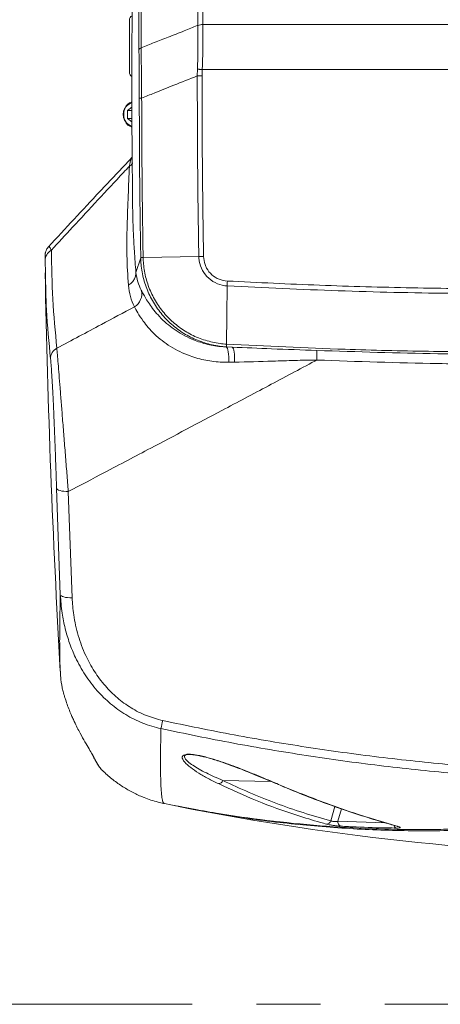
# Model space of a CAD drawing. Header units: millimetres. Extents: x 0 to 8410, y 0 to 5940.
# Tile 121 of 256: x 3175 to 3342, y 2784 to 3174. Entities that reach past the tile are written whole.
import ezdxf

# ---------------------------------------------------------------- set-up
doc = ezdxf.new("R2010")
doc.units = ezdxf.units.MM
doc.header["$LTSCALE"] = 10
doc.linetypes.add('CENTERX2', pattern=[20.32, 12.7, -2.54, 2.54, -2.54])

msp = doc.modelspace()

# ---------------------------------------------------------------- linework, layer by layer
at = {"color": 8, "linetype": 'Continuous', "lineweight": 0}
for p, q in [((3222.605269, 3161.639855), (3222.48533, 3228.387162)), ((3223.347928, 3229.121253), (3223.46827, 3162.390396)), ((3245.920997, 3171.248839), (3245.920967, 3171.250746)), ((3247.909452, 3171.600506), (3247.909482, 3171.598599)), ((3247.909482, 3171.598599), (3491.984445, 3171.598599)), ((3245.678793, 3151.314304), (3245.724421, 3153.935477)), ((3247.632857, 3153.837368), (3247.567962, 3151.312754)), ((3466.683793, 3153.837368), (3247.632857, 3153.837368)), ((3221.40875, 3073.576257), (3223.309394, 3079.363033)), ((3257.17036, 3044.17865), (3257.155399, 3044.144318)), ((3257.155399, 3044.144318), (3259.537737, 3044.050858)), ((3259.537737, 3044.050858), (3257.17036, 3044.17865)), ((3260.426949, 3038.11042), (3258.106034, 3038.07573)), ((3191.489245, 2946.176216), (3189.986895, 2988.243744)), ((3194.654386, 2986.975119), (3196.155723, 2944.959805)), ((3204.518433, 2882.369206), (3204.903628, 2881.654427)), ((3255.828287, 2872.705147), (3274.824973, 2872.351453)), ((3298.511307, 2856.759355), (3300.127949, 2862.395928)), ((3302.737038, 2861.505434), (3301.340024, 2856.634543)), ((3301.340024, 2856.634543), (3319.92555, 2855.999395))]:
    msp.add_line(p, q, dxfattribs=at)
at = {"color": 7, "linetype": 'Continuous', "lineweight": 0}
for p, q in [((3218.049895, 3137.632534), (3219.81458, 3138.925359)), ((3218.049895, 3134.457037), (3218.049895, 3137.632534)), ((3219.817739, 3137.632534), (3218.049895, 3137.632534)), ((3219.83191, 3133.151457), (3218.049895, 3134.457037)), ((3219.82726, 3134.457037), (3218.049895, 3134.457037)), ((3219.764288, 3118.959114), (3219.775255, 3118.979857)), ((3223.309349, 3079.370305), (3223.309394, 3079.363033)), ((3224.258538, 3079.484865), (3246.267046, 3079.881951)), ((3185.585659, 3073.378131), (3185.436662, 3078.130171)), ((3257.17036, 3044.17865), (3257.178675, 3044.178412)), ((3191.488113, 2915.958569), (3191.486191, 2915.997431)), ((3191.710334, 2912.742898), (3191.856097, 2911.519334)), ((3207.266446, 2877.659008), (3207.535069, 2877.320573)), ((3207.511153, 2877.305076), (3207.699116, 2877.101705)), ((3232.505688, 2863.615834), (3233.330307, 2863.446736)), ((3235.226389, 2863.065288), (3245.152633, 2861.277625))]:
    msp.add_line(p, q, dxfattribs=at)
at = {"color": 7, "linetype": 'CENTERX2', "lineweight": 0}
msp.add_line((3116.656024, 2784.224725), (3814.322365, 2784.224725), dxfattribs=at)
at = {"color": 8, "linetype": 'Continuous', "lineweight": 0, "flags": 128}
for points in [[(3245.724421, 3153.935477), (3245.924364, 3153.924987), (3246.138926, 3153.913781), (3246.366422, 3153.90198), (3246.605079, 3153.889701), (3246.85302, 3153.876946), (3247.108291, 3153.863952), (3247.368928, 3153.85072), (3247.632857, 3153.837368)], [(3245.678793, 3151.314304), (3245.877783, 3151.314184), (3246.09084, 3151.313946), (3246.316354, 3151.313707), (3246.552597, 3151.313588), (3246.797766, 3151.31335), (3247.050013, 3151.313111), (3247.307386, 3151.312873), (3247.567962, 3151.312754)], [(3222.721915, 3142.519996), (3222.747381, 3142.519996), (3222.801204, 3142.520115), (3222.882878, 3142.520234), (3222.991626, 3142.520473), (3223.126377, 3142.520592), (3223.285894, 3142.52083), (3223.468612, 3142.521188), (3223.672818, 3142.521426)], [(3257.155399, 3044.144318), (3257.385876, 3043.932602), (3257.59625, 3043.521926), (3257.779222, 3042.926356), (3257.928472, 3042.166516), (3258.038859, 3041.26887), (3258.10654, 3040.264294), (3258.129205, 3039.187476), (3258.106034, 3038.07573)], [(3259.537737, 3044.050858), (3259.751912, 3043.844268), (3259.947326, 3043.443963), (3260.117393, 3042.863295), (3260.256391, 3042.122051), (3260.359641, 3041.244909), (3260.423701, 3040.261433), (3260.44638, 3039.204762), (3260.426949, 3038.11042)], [(3189.986895, 2988.243744), (3190.10825, 2987.982556), (3190.392252, 2987.736628), (3190.829407, 2987.514302), (3191.405143, 2987.322971), (3192.100223, 2987.168953), (3192.891459, 2987.057373), (3193.752434, 2986.992046), (3194.654386, 2986.975119)], [(3191.489245, 2946.176216), (3191.610556, 2945.916817), (3191.894482, 2945.674584), (3192.331548, 2945.457265), (3192.907165, 2945.272491), (3193.602111, 2945.126102), (3194.393184, 2945.023224), (3195.253964, 2944.967076), (3196.155723, 2944.959805)], [(3204.566221, 2882.150695), (3204.614516, 2882.055447), (3204.903628, 2881.654427)], [(3324.784945, 2854.601309), (3324.884224, 2854.577109), (3325.115751, 2854.554817)]]:
    msp.add_lwpolyline(points, dxfattribs=at)
at = {"color": 7, "linetype": 'Continuous', "lineweight": 0, "flags": 128}
msp.add_lwpolyline([(3257.228445, 3045.230553), (3257.371049, 3056.691095), (3257.515024, 3068.262503)], dxfattribs=at)
at = {"color": 7, "linetype": 'Continuous', "lineweight": 0}
for centre, radius, start, end in [((7219.804182, 3148.044765), 4000, 178.374395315, 180.687447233), ((3220.804102, 3173.326978), 1.999925, 117.01313311, 180.00238143), ((3220.804329, 3152.727591), 2.000153, 180.00174457, 240.03351261), ((3220.951853, 3137.013218), 4.219435, 106.1510327, 156.45691939), ((3220.840148, 3134.948609), 4.065626, 202.79346228, 255.22735364), ((7219.804182, 3148.044765), 4035, 181.060325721, 183.297379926), ((3434.804182, 3848.044765), 1005, 258.717778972, 269.646402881)]:
    msp.add_arc(centre, radius, start, end, dxfattribs=at)
at = {"color": 8, "linetype": 'Continuous', "lineweight": 0}
for centre, radius, start, end in [((3247.976521, 3165.391771), 6.209097, 90.61889799, 109.332833), ((3247.976002, 3165.392983), 6.205973, 90.61414524, 109.33758574), ((3223.706302, 3161.245272), 1.169602, 101.74261448, 160.28359257), ((3220.820968, 3136.48749), 4.259833, 103.71404101, 185.96524806), ((3220.814453, 3135.599989), 4.253572, 173.99760223, 256.73667706), ((3190.158443, 3078.169818), 4.721948, 118.07888907, 180.48107594), ((3217.809139, 3065.100364), 5.906396, 300.13714318, 14.50538042), ((3192.397848, 3039.446423), 4.771817, 118.47683482, 180.37530358), ((3211.859389, 3042.283181), 81.164837, 357.65144489, 0.32426911), ((3037.740727, 2938.2615), 198.736343, 346.89730669, 347.8396783), ((3253.961863, 2873.480867), 2.021207, 272.05484812, 337.43132561), ((3277.132048, 2872.529828), 1.064531, 246.43631816, 273.16379397), ((3296.751784, 2857.316542), 1.845638, 271.50016993, 342.42858597), ((3303.184617, 2856.315517), 1.871977, 170.1876719, 242.08284397), ((3324.925133, 2855.315671), 1.528037, 191.7326788, 246.76525464)]:
    msp.add_arc(centre, radius, start, end, dxfattribs=at)
for points, knots in [([(3245.920967, 3171.250746), (3245.773206, 3192.521561), (3245.581682, 3220.092157), (3245.892964, 3247.670247), (3245.964091, 3253.971741)], [0, 0, 0, 0, 0.7715036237, 1, 1, 1, 1]), ([(3247.951697, 3254.278943), (3247.88064, 3247.980709), (3247.569664, 3220.416836), (3247.761472, 3192.860404), (3247.909452, 3171.600506)], [0, 0, 0, 0, 0.2284959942, 1, 1, 1, 1]), ([(3223.46827, 3162.390396), (3225.203378, 3163.073575), (3228.766147, 3164.476375), (3234.426464, 3166.708459), (3240.097439, 3168.947444), (3244.018747, 3170.49871), (3245.84277, 3171.219831), (3245.920967, 3171.250746)], [0, 0, 0, 0, 0.2318319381, 0.4760299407, 0.7562945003, 0.9895522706, 1, 1, 1, 1]), ([(3245.724421, 3153.935477), (3245.752417, 3154.668679), (3245.877765, 3157.951438), (3245.972427, 3163.860821), (3245.938297, 3168.763665), (3245.920997, 3171.248839)], [0, 0, 0, 0, 0.1241978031, 0.5560696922, 1, 1, 1, 1]), ([(3247.909482, 3171.598599), (3247.921124, 3169.122488), (3247.93876, 3165.371292), (3247.853981, 3160.125153), (3247.758223, 3156.689963), (3247.665973, 3154.590897), (3247.632857, 3153.837368)], [0, 0, 0, 0, 0.4313472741, 0.6534715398, 0.8756021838, 1, 1, 1, 1]), ([(3222.721915, 3142.519996), (3222.72033, 3143.427842), (3222.713913, 3147.102992), (3222.690158, 3152.18294), (3222.648332, 3157.634432), (3222.619623, 3160.304721), (3222.605269, 3161.639855)], [0, 0, 0, 0, 0.1392191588, 0.5635882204, 0.7817959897, 1, 1, 1, 1]), ([(3223.46827, 3162.390396), (3223.483785, 3161.039676), (3223.514816, 3158.338205), (3223.560101, 3154.1093), (3223.604181, 3149.774356), (3223.641792, 3145.885721), (3223.664127, 3143.463816), (3223.672818, 3142.521426)], [0, 0, 0, 0, 0.21237346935, 0.42475169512, 0.64289357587, 0.86104588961, 1, 1, 1, 1]), ([(3245.678793, 3151.314304), (3242.571362, 3150.070166), (3236.890472, 3147.795679), (3229.555097, 3144.866457), (3225.327164, 3143.180948), (3223.672818, 3142.521426)], [0, 0, 0, 0, 0.4236354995, 0.7744745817, 1, 1, 1, 1]), ([(3246.267061, 3079.881951), (3246.088081, 3091.786167), (3245.730106, 3115.595614), (3245.695898, 3139.407735), (3245.678793, 3151.314304)], [0, 0, 0, 0, 0.4999786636, 1, 1, 1, 1]), ([(3247.567962, 3151.312754), (3247.585065, 3139.412026), (3247.619268, 3115.611547), (3247.977268, 3091.813744), (3248.15626, 3079.91533)], [0, 0, 0, 0, 0.5000205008, 1, 1, 1, 1]), ([(3223.309394, 3079.363033), (3223.152958, 3089.590091), (3222.830955, 3110.64122), (3222.758943, 3131.69471), (3222.721915, 3142.519996)], [0, 0, 0, 0, 0.4858198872, 1, 1, 1, 1]), ([(3223.672818, 3142.521426), (3223.709843, 3131.699041), (3223.781734, 3110.68569), (3224.102819, 3089.674691), (3224.258538, 3079.484865)], [0, 0, 0, 0, 0.5150242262, 1, 1, 1, 1]), ([(3218.838121, 3115.609572), (3218.919789, 3116.05739), (3219.122351, 3117.168115), (3219.433322, 3118.469713), (3219.660717, 3118.805962), (3219.764288, 3118.959114)], [0, 0, 0, 0, 0.2689254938, 0.6670164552, 1, 1, 1, 1]), ([(3218.838121, 3115.609572), (3218.050648, 3114.769988), (3210.511082, 3106.731493), (3200.194746, 3095.65115), (3190.72682, 3085.367412), (3187.935885, 3082.335994)], [0, 0, 0, 0, 0.0759970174, 0.7276243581, 1, 1, 1, 1]), ([(3218.411158, 3068.547294), (3218.173609, 3072.44413), (3217.698522, 3080.237596), (3217.867666, 3092.133407), (3218.339568, 3104.005486), (3218.671951, 3111.741864), (3218.838121, 3115.609572)], [0, 0, 0, 0, 0.2500315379, 0.5000497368, 0.7500560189, 1, 1, 1, 1]), ([(3218.838121, 3115.609572), (3219.05134, 3115.749524), (3219.48547, 3116.034478), (3219.906345, 3116.529044), (3220.039954, 3116.8791), (3220.081742, 3116.988585)], [0, 0, 0, 0, 0.3987895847, 0.8119643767, 1, 1, 1, 1]), ([(3220.093306, 3100.053117), (3220.095159, 3099.869081), (3220.104676, 3098.923776), (3220.136589, 3097.188899), (3220.189686, 3094.926213), (3220.259741, 3092.636278), (3220.341508, 3090.428704), (3220.433974, 3088.304921), (3220.52908, 3086.374308), (3220.638363, 3084.362957), (3220.8098, 3081.5104), (3221.058112, 3077.873576), (3221.295149, 3074.968518), (3221.40875, 3073.576257)], [0, 0, 0, 0, 0.0211798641, 0.1087906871, 0.1999395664, 0.2822214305, 0.3725462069, 0.4536924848, 0.5256599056, 0.593123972, 0.682388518, 0.8477834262, 1, 1, 1, 1]), ([(3186.791863, 3083.658144), (3186.815118, 3083.698871), (3186.974937, 3083.978763), (3187.352703, 3083.638578), (3187.739923, 3082.77369), (3187.935885, 3082.335994)], [0, 0, 0, 0, 0.0775845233, 0.5331913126, 1, 1, 1, 1]), ([(3187.935885, 3082.335994), (3188.056162, 3075.904476), (3188.296745, 3063.039868), (3189.513952, 3050.107747), (3190.12263, 3043.640897)], [0, 0, 0, 0, 0.4999389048, 1, 1, 1, 1]), ([(3257.178675, 3044.178412), (3257.175938, 3044.17857), (3256.289326, 3044.230026), (3253.391019, 3044.511954), (3248.555732, 3045.585102), (3242.922528, 3047.862126), (3237.773972, 3051.055299), (3233.216439, 3055.043555), (3229.397925, 3059.761536), (3226.397704, 3065.055374), (3224.361315, 3070.782064), (3223.463605, 3075.62752), (3223.344938, 3078.506793), (3223.309349, 3079.370305)], [0, 0, 0, 0, 0.0001532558, 0.0496476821, 0.1626447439, 0.2756418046, 0.3877326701, 0.4998223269, 0.6127730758, 0.7257251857, 0.838669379, 0.9516159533, 1, 1, 1, 1]), ([(3224.260326, 3079.484984), (3224.294293, 3078.651997), (3224.408362, 3075.854669), (3225.277749, 3071.140644), (3227.258634, 3065.559186), (3230.18031, 3060.399785), (3233.900763, 3055.802602), (3238.342465, 3051.91512), (3243.36116, 3048.81227), (3248.85096, 3046.573313), (3253.559325, 3045.606493), (3256.371817, 3045.231506), (3257.22844, 3045.231506), (3257.22846, 3045.231506)], [0, 0, 0, 0, 0.04793979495, 0.16099072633, 0.27404227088, 0.38710006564, 0.50015797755, 0.61237739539, 0.72459586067, 0.83770057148, 0.95080583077, 0.99999885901, 1, 1, 1, 1]), ([(3257.515024, 3068.262384), (3257.515004, 3068.262384), (3256.184107, 3068.262382), (3253.532932, 3068.970893), (3250.094103, 3071.076091), (3247.562738, 3074.235157), (3246.475515, 3077.350544), (3246.26703, 3079.270305), (3246.267031, 3079.881912), (3246.267031, 3079.881951)], [0, 0, 0, 0, 0.0000033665, 0.2255072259, 0.4510723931, 0.6746904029, 0.8964639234, 0.9999932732, 1, 1, 1, 1]), ([(3248.156305, 3079.91533), (3248.271259, 3078.810117), (3248.439792, 3077.189778), (3249.596369, 3074.705034), (3251.33041, 3072.536446), (3254.226239, 3070.67955), (3256.457087, 3070.353092), (3257.572408, 3070.189879)], [0, 0, 0, 0, 0.221911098, 0.3253411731, 0.5487633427, 0.7744025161, 1, 1, 1, 1]), ([(3187.626134, 3039.415166), (3187.005408, 3045.884431), (3185.916468, 3057.233467), (3185.685128, 3068.523661), (3185.585659, 3073.378131)], [0, 0, 0, 0, 0.5700277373, 1, 1, 1, 1]), ([(3221.40875, 3073.576257), (3221.375454, 3073.08111), (3221.307658, 3072.072937), (3220.67812, 3070.651528), (3219.718291, 3069.40653), (3218.841702, 3068.830309), (3218.411158, 3068.547294)], [0, 0, 0, 0, 0.2455665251, 0.4999993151, 0.7544208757, 1, 1, 1, 1]), ([(3221.40875, 3073.576257), (3221.600606, 3072.324952), (3221.984807, 3069.819146), (3223.012674, 3067.660463), (3223.527263, 3066.579744)], [0, 0, 0, 0, 0.4993621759, 1, 1, 1, 1]), ([(3220.774572, 3059.992358), (3220.19531, 3061.317115), (3219.035063, 3063.97057), (3218.619332, 3067.02021), (3218.411158, 3068.547294)], [0, 0, 0, 0, 0.49925755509, 1, 1, 1, 1]), ([(3477.272909, 3067.852304), (3466.298374, 3067.348902), (3444.345682, 3066.341933), (3411.391864, 3065.485852), (3378.428388, 3065.105919), (3341.784766, 3065.281735), (3301.459601, 3066.149574), (3272.166106, 3067.558294), (3257.515054, 3068.26286)], [0, 0, 0, 0, 0.1498610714, 0.2997716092, 0.4496330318, 0.5995440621, 0.7997131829, 1, 1, 1, 1]), ([(3257.572438, 3070.190475), (3269.732214, 3069.594094), (3294.052986, 3068.401273), (3330.585543, 3067.413518), (3367.182545, 3067.010338), (3403.833134, 3067.270261), (3440.524277, 3068.121069), (3464.964551, 3069.228576), (3477.184064, 3069.782302)], [0, 0, 0, 0, 0.1663552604, 0.3327272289, 0.499082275, 0.6660490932, 0.8330330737, 1, 1, 1, 1]), ([(3223.527263, 3066.579744), (3223.755448, 3066.141057), (3224.212369, 3065.262618), (3225.248508, 3063.385333), (3226.617329, 3061.200075), (3228.414235, 3058.729733), (3230.66748, 3056.117864), (3233.336541, 3053.547174), (3236.400856, 3051.147972), (3239.743739, 3049.019269), (3243.893215, 3046.93875), (3248.958895, 3045.206822), (3253.638649, 3044.3345), (3256.40563, 3044.184864), (3257.155399, 3044.144318)], [0, 0, 0, 0, 0.08996024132, 0.18013862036, 0.27004881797, 0.35655624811, 0.4433320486, 0.52972793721, 0.60566815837, 0.68189298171, 0.75780457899, 0.85991260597, 0.96204048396, 1, 1, 1, 1]), ([(3190.12263, 3043.640897), (3196.000878, 3046.770728), (3206.217331, 3052.210405), (3216.435597, 3057.672846), (3220.774572, 3059.992358)], [0, 0, 0, 0, 0.57537079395, 1, 1, 1, 1]), ([(3258.106034, 3038.07573), (3257.259523, 3038.077526), (3254.194822, 3038.084027), (3248.972195, 3038.730221), (3243.327819, 3040.262621), (3238.700021, 3042.233256), (3234.992426, 3044.292905), (3231.61394, 3046.653065), (3228.681502, 3049.228252), (3226.201752, 3051.877715), (3223.903954, 3054.809495), (3222.018727, 3057.799696), (3221.189318, 3059.261422), (3220.774572, 3059.992358)], [0, 0, 0, 0, 0.0425492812, 0.1540449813, 0.2654761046, 0.343732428, 0.4222933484, 0.5005299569, 0.5841093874, 0.6680704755, 0.7517225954, 0.8758488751, 1, 1, 1, 1]), ([(3257.22846, 3045.229718), (3272.8711, 3044.475739), (3299.478211, 3043.193269), (3337.105226, 3042.319098), (3370.060599, 3042.023732), (3403.02211, 3042.267497), (3439.8244, 3043.065944), (3465.617894, 3044.2465), (3480.434786, 3044.924662)], [0, 0, 0, 0, 0.2105303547, 0.3580984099, 0.5056664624, 0.6532348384, 0.8008031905, 1, 1, 1, 1]), ([(3190.12263, 3043.640897), (3190.187633, 3042.847362), (3190.317639, 3041.260276), (3190.609714, 3037.64374), (3190.964358, 3033.223953), (3191.378035, 3028.047331), (3191.840571, 3022.243927), (3192.354639, 3015.785739), (3192.909297, 3008.817108), (3193.493468, 3001.485182), (3194.081384, 2994.121686), (3194.463373, 2989.357464), (3194.654386, 2986.975119)], [0, 0, 0, 0, 0.0954207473, 0.190843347, 0.285861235, 0.3809028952, 0.4777942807, 0.5747196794, 0.6805508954, 0.786420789, 0.8931999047, 1, 1, 1, 1]), ([(3259.537737, 3044.050858), (3264.724155, 3043.830053), (3275.864634, 3043.355763), (3287.04666, 3042.956124), (3293.022926, 3042.742536)], [0, 0, 0, 0, 0.4655470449, 1, 1, 1, 1]), ([(3483.992084, 3040.728733), (3475.608212, 3040.241368), (3458.840438, 3039.266637), (3433.986764, 3038.288492), (3412.947286, 3037.722911), (3391.153928, 3037.36459), (3368.286944, 3037.245587), (3334.02, 3037.518094), (3308.917946, 3038.397785), (3292.95605, 3038.957164)], [0, 0, 0, 0, 0.1317988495, 0.2635981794, 0.3903519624, 0.4621286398, 0.6057008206, 0.7492730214, 1, 1, 1, 1]), ([(3293.022926, 3042.742536), (3308.956626, 3042.226136), (3334.014759, 3041.414021), (3368.224725, 3041.159078), (3391.055314, 3041.266706), (3412.814164, 3041.602574), (3441.105045, 3042.271108), (3464.810809, 3043.407859), (3480.462238, 3044.158384)], [0, 0, 0, 0, 0.2551332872, 0.4012353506, 0.5473374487, 0.6203777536, 0.7493592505, 1, 1, 1, 1]), ([(3189.986895, 2988.243744), (3189.920138, 2990.409372), (3189.786638, 2994.74016), (3189.556725, 3001.423678), (3189.309356, 3008.074724), (3189.054441, 3014.381733), (3188.797119, 3020.224268), (3188.545279, 3025.458933), (3188.296056, 3030.121574), (3188.055971, 3034.087571), (3187.82762, 3037.31703), (3187.693296, 3038.715792), (3187.626134, 3039.415166)], [0, 0, 0, 0, 0.1080534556, 0.2160836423, 0.3225988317, 0.4290712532, 0.525875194, 0.6226354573, 0.716936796, 0.8112072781, 0.9056045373, 1, 1, 1, 1]), ([(3292.95605, 3038.957164), (3292.700962, 3038.821143), (3286.320268, 3035.418756), (3273.814075, 3028.761589), (3252.176891, 3017.279058), (3230.542306, 3005.843916), (3210.281391, 2995.175203), (3199.406697, 2989.468837), (3194.654386, 2986.975119)], [0, 0, 0, 0, 0.0077827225, 0.1946746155, 0.3815708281, 0.6680084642, 0.8549175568, 1, 1, 1, 1]), ([(3292.95605, 3038.957164), (3290.048934, 3038.912106), (3284.227561, 3038.821879), (3273.352008, 3038.441516), (3265.455122, 3038.239225), (3260.426949, 3038.11042)], [0, 0, 0, 0, 0.2659911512, 0.5326356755, 1, 1, 1, 1]), ([(3191.486191, 2915.997431), (3191.451795, 2916.63852), (3191.34434, 2918.64134), (3191.242921, 2922.970369), (3191.215856, 2929.397774), (3191.286878, 2937.011573), (3191.42179, 2943.121335), (3191.489245, 2946.176216)], [0, 0, 0, 0, 0.10486936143, 0.3276212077, 0.5503731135, 0.77518656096, 1, 1, 1, 1]), ([(3231.303032, 2893.208549), (3228.873139, 2893.859176), (3224.01245, 2895.160671), (3217.299826, 2898.589408), (3211.249138, 2902.939919), (3205.827527, 2908.238877), (3201.1586, 2914.396764), (3197.602066, 2920.775877), (3195.055222, 2926.980839), (3193.307518, 2932.848201), (3191.995097, 2939.257029), (3191.668187, 2943.728607), (3191.489245, 2946.176216)], [0, 0, 0, 0, 0.1041081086, 0.2082548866, 0.3110895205, 0.41397637, 0.5244851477, 0.6350525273, 0.7216756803, 0.8085216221, 0.8951904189, 1, 1, 1, 1]), ([(3196.155723, 2944.959805), (3196.317398, 2942.708306), (3196.678609, 2937.678036), (3198.405778, 2929.981218), (3201.18685, 2922.466953), (3204.84446, 2915.787544), (3209.043936, 2910.149039), (3213.931713, 2905.293326), (3219.38067, 2901.315089), (3225.435899, 2898.179203), (3229.824193, 2896.991717), (3232.017826, 2896.398112)], [0, 0, 0, 0, 0.1065226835, 0.2379916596, 0.3693865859, 0.4801328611, 0.5908138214, 0.69289811, 0.7949198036, 0.897483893, 1, 1, 1, 1]), ([(3232.017826, 2896.398112), (3241.445342, 2894.451234), (3260.300369, 2890.557477), (3288.825764, 2885.808864), (3317.49915, 2881.793431), (3336.725203, 2879.85564), (3346.338231, 2878.886745)], [0, 0, 0, 0, 0.2495454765, 0.4990908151, 0.749545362, 1, 1, 1, 1]), ([(3231.303032, 2893.208549), (3231.26033, 2891.076896), (3231.174926, 2886.813591), (3231.129269, 2881.326096), (3231.14432, 2876.514799), (3231.23119, 2872.207657), (3231.402398, 2868.564742), (3231.676285, 2865.797548), (3232.035594, 2864.02117), (3232.352339, 2863.750285), (3232.510712, 2863.614843)], [0, 0, 0, 0, 0.1138220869, 0.2276441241, 0.342049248, 0.4564543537, 0.5918471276, 0.7272398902, 0.863619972, 1, 1, 1, 1]), ([(3346.653129, 2875.553057), (3336.988538, 2876.522284), (3317.659359, 2878.460737), (3288.761743, 2882.496758), (3259.943475, 2887.288084), (3240.849843, 2891.235061), (3231.303032, 2893.208549)], [0, 0, 0, 0, 0.24954006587, 0.49908005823, 0.74954015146, 1, 1, 1, 1]), ([(3204.903628, 2881.654427), (3205.009918, 2881.427534), (3205.541408, 2880.292983), (3206.428803, 2878.761667), (3207.387226, 2877.509262), (3207.699116, 2877.101705)], [0, 0, 0, 0, 0.1442964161, 0.7215368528, 1, 1, 1, 1]), ([(3254.034336, 2871.46096), (3252.65745, 2872.14319), (3249.899411, 2873.509764), (3246.147265, 2875.645248), (3242.934954, 2877.821032), (3240.909479, 2879.650378), (3239.828218, 2881.0938), (3239.605061, 2882.050954), (3240.079284, 2882.725956), (3241.157659, 2883.063868), (3242.541005, 2883.127989), (3244.445617, 2882.959301), (3246.613741, 2882.56697), (3248.9221, 2882.015628), (3251.78925, 2881.216941), (3255.19288, 2880.144199), (3258.994047, 2878.803702), (3264.094273, 2876.879213), (3270.304425, 2874.394814), (3274.894648, 2872.44318), (3277.1908, 2871.46692)], [0, 0, 0, 0, 0.0860593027, 0.1723852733, 0.2583367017, 0.3438841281, 0.3869595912, 0.4298473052, 0.4644494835, 0.4854480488, 0.5065990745, 0.5251257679, 0.5534999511, 0.5795809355, 0.6057355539, 0.6579432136, 0.7104293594, 0.7628851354, 0.8813888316, 1, 1, 1, 1]), ([(3243.154805, 2882.968471), (3243.087499, 2882.974534), (3242.603193, 2883.018163), (3242.134661, 2882.98409), (3241.436523, 2882.896078), (3240.739256, 2882.653137), (3240.479503, 2882.051439), (3240.908063, 2881.200818), (3242.029269, 2880.058322), (3243.850119, 2878.710582), (3247.246742, 2876.672894), (3251.275862, 2874.654933), (3254.652161, 2873.208877), (3255.828287, 2872.705147)], [0, 0, 0, 0, 0.0048704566, 0.0350457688, 0.0428021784, 0.0810596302, 0.1462464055, 0.2289652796, 0.313839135, 0.4476039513, 0.5815114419, 0.8542203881, 1, 1, 1, 1]), ([(3296.800103, 2855.471537), (3296.01454, 2855.687891), (3292.086516, 2856.769719), (3282.833894, 2859.596131), (3269.241674, 2864.459591), (3259.106368, 2869.125826), (3254.034336, 2871.46096)], [0, 0, 0, 0, 0.0531204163, 0.265616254, 0.6324909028, 1, 1, 1, 1]), ([(3255.828287, 2872.705147), (3259.256001, 2871.101726), (3266.111436, 2867.89488), (3276.692086, 2863.700558), (3287.466278, 2859.918432), (3294.829629, 2857.812381), (3298.511307, 2856.759355)], [0, 0, 0, 0, 0.2495992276, 0.4991989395, 0.7495993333, 1, 1, 1, 1]), ([(3277.1908, 2871.46692), (3278.044851, 2871.104399), (3282.315319, 2869.291705), (3292.485786, 2865.199409), (3307.65436, 2859.66922), (3319.292101, 2856.260552), (3325.115751, 2854.554817)], [0, 0, 0, 0, 0.052940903, 0.2647176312, 0.6320568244, 1, 1, 1, 1]), ([(3302.308168, 2854.66139), (3301.913003, 2854.689445), (3301.12207, 2854.745598), (3299.723975, 2854.914738), (3298.404257, 2855.120429), (3297.412622, 2855.314634), (3296.969843, 2855.428056), (3296.800103, 2855.471537)], [0, 0, 0, 0, 0.2249552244, 0.4502531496, 0.6656784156, 0.8718365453, 1, 1, 1, 1]), ([(3298.511307, 2856.759355), (3298.590479, 2856.72032), (3298.794343, 2856.619806), (3299.290353, 2856.501804), (3299.976824, 2856.449873), (3300.712529, 2856.491497), (3301.127579, 2856.586113), (3301.340024, 2856.634543)], [0, 0, 0, 0, 0.12606363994, 0.32460869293, 0.53360697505, 0.7612738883, 1, 1, 1, 1]), ([(3324.322324, 2853.911564), (3323.272236, 2853.925889), (3318.021591, 2853.997515), (3310.681874, 2854.220601), (3304.396413, 2854.551466), (3302.308168, 2854.66139)], [0, 0, 0, 0, 0.14305298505, 0.71529293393, 1, 1, 1, 1]), ([(3325.115751, 2854.554817), (3325.348832, 2854.481996), (3325.815249, 2854.336275), (3326.021475, 2854.144621), (3325.81885, 2854.001918), (3325.243033, 2853.917222), (3324.624217, 2853.913419), (3324.322324, 2853.911564)], [0, 0, 0, 0, 0.2008875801, 0.4019959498, 0.6007243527, 0.8052109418, 1, 1, 1, 1])]:
    msp.add_open_spline(points, degree=3, knots=knots, dxfattribs=at)
at = {"color": 7, "linetype": 'Continuous', "lineweight": 0}
for points, knots in [([(3218.804176, 3152.856752), (3218.804176, 3152.855918), (3218.804176, 3152.853843), (3218.804176, 3154.174049), (3218.804176, 3156.485977), (3218.804176, 3159.574117), (3218.804176, 3162.61344), (3218.804176, 3165.642849), (3218.804176, 3168.509075), (3218.804176, 3171.194718), (3218.804176, 3172.820535), (3218.804176, 3173.512212), (3218.804176, 3173.31949), (3218.804176, 3173.315808)], [0, 0, 0, 0, 0.072090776, 0.1793735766, 0.286448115, 0.3934309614, 0.5004141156, 0.5675870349, 0.6749898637, 0.7825968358, 0.8902862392, 0.9979039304, 1, 1, 1, 1]), ([(3216.994043, 3138.630912), (3216.889957, 3138.421831), (3216.605377, 3137.850185), (3216.425937, 3136.947578), (3216.401037, 3136.284764), (3216.392021, 3136.044786)], [0, 0, 0, 0, 0.2689432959, 0.7353138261, 1, 1, 1, 1]), ([(3216.392021, 3136.044786), (3216.400079, 3135.817714), (3216.423191, 3135.166378), (3216.600585, 3134.252394), (3216.893898, 3133.659406), (3217.006933, 3133.430884)], [0, 0, 0, 0, 0.2475289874, 0.710017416, 1, 1, 1, 1]), ([(3219.757016, 3118.966505), (3215.538676, 3114.511088), (3204.460833, 3102.810654), (3193.54279, 3090.989559), (3186.782237, 3083.669827)], [0, 0, 0, 0, 0.380790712, 1, 1, 1, 1]), ([(3186.77574, 3083.674476), (3186.728726, 3083.629506), (3186.480076, 3083.391662), (3186.156818, 3082.888684), (3185.825312, 3082.237014), (3185.632278, 3081.656077), (3185.533484, 3081.205671), (3185.488991, 3080.89925), (3185.465172, 3080.659122), (3185.453814, 3080.478032), (3185.441039, 3080.195387), (3185.433358, 3079.738602), (3185.42964, 3079.163702), (3185.433138, 3078.624784), (3185.434024, 3078.488276)], [0, 0, 0, 0, 0.0143522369, 0.0759079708, 0.1306790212, 0.1772739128, 0.2149355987, 0.2466451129, 0.2823025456, 0.3383436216, 0.4173168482, 0.6239369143, 0.9047425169, 1, 1, 1, 1]), ([(3223.309349, 3079.370305), (3223.309347, 3079.372414), (3223.309344, 3079.376634), (3223.309493, 3079.382977), (3223.310172, 3079.393083), (3223.314392, 3079.405353), (3223.34455, 3079.419553), (3223.508431, 3079.44197), (3223.872675, 3079.466268), (3224.185559, 3079.481375), (3224.260326, 3079.484984)], [0, 0, 0, 0, 0.0028673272, 0.0057375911, 0.0112668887, 0.03164174, 0.1121848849, 0.4361377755, 0.8652601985, 1, 1, 1, 1]), ([(3246.267061, 3079.881951), (3246.546544, 3079.886978), (3247.105508, 3079.897031), (3247.80601, 3079.90923), (3248.15626, 3079.91533)], [0, 0, 0, 0, 0.5000021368, 1, 1, 1, 1]), ([(3257.515024, 3068.262384), (3257.51887, 3068.552623), (3257.526564, 3069.133146), (3257.557126, 3069.837616), (3257.572408, 3070.189879)], [0, 0, 0, 0, 0.49996112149, 1, 1, 1, 1]), ([(3257.237609, 3045.230076), (3257.229911, 3045.011965), (3257.213817, 3044.555991), (3257.213948, 3044.276051), (3257.21454, 3044.194782), (3257.207035, 3044.181276), (3257.194742, 3044.178678), (3257.187079, 3044.178364), (3257.181484, 3044.178396), (3257.178675, 3044.178412)], [0, 0, 0, 0, 0.3933702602, 0.8223627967, 0.9517968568, 0.9844881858, 0.9922091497, 0.9960881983, 1, 1, 1, 1]), ([(3191.499199, 2915.998504), (3191.53877, 2915.148162), (3191.587655, 2914.097662), (3191.694267, 2912.960118), (3191.714581, 2912.743375)], [0, 0, 0, 0, 0.8094643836, 1, 1, 1, 1]), ([(3191.856097, 2911.519334), (3191.907299, 2911.204017), (3192.010988, 2910.565462), (3192.332666, 2908.996547), (3192.78086, 2907.21662), (3193.273603, 2905.529539), (3193.813194, 2903.841367), (3194.582496, 2901.68049), (3195.472799, 2899.454983), (3196.294021, 2897.559793), (3197.187536, 2895.613674), (3198.217636, 2893.514962), (3199.673325, 2890.732012), (3201.310122, 2887.83266), (3202.905415, 2885.145276), (3204.035484, 2883.290415), (3204.395063, 2882.604531), (3204.518433, 2882.369206)], [0, 0, 0, 0, 0.07225244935, 0.14632029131, 0.21000644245, 0.24212137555, 0.27529737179, 0.32439106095, 0.3733089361, 0.40944141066, 0.44653120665, 0.50811253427, 0.57123219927, 0.6921069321, 0.81607629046, 0.93689627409, 1, 1, 1, 1]), ([(3204.324539, 2882.646606), (3204.409663, 2882.485689), (3204.524833, 2882.267973), (3204.563555, 2882.177608), (3204.573657, 2882.154033)], [0, 0, 0, 0, 0.73911129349, 1, 1, 1, 1]), ([(3204.572837, 2882.178828), (3204.865383, 2881.556602), (3205.496805, 2880.213606), (3206.412074, 2878.714356), (3207.107868, 2877.854889), (3207.266446, 2877.659008)], [0, 0, 0, 0, 0.399950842, 0.8632430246, 1, 1, 1, 1]), ([(3243.155207, 2882.971928), (3243.38632, 2882.959043), (3243.941229, 2882.928107), (3245.002429, 2882.782153), (3246.308376, 2882.546474), (3247.829787, 2882.207146), (3249.561129, 2881.762437), (3251.542277, 2881.195445), (3253.798708, 2880.495061), (3256.318827, 2879.646447), (3259.177277, 2878.623512), (3262.376082, 2877.427671), (3265.864762, 2876.062423), (3269.570117, 2874.555327), (3273.235323, 2873.029318), (3275.598563, 2872.025438), (3276.707392, 2871.55442)], [0, 0, 0, 0, 0.0187387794, 0.0449923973, 0.0753789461, 0.1113277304, 0.1538371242, 0.2031599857, 0.2629065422, 0.3331689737, 0.4131941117, 0.5116767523, 0.6226991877, 0.7439723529, 0.879872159, 1, 1, 1, 1]), ([(3207.699116, 2877.101705), (3208.924353, 2875.952411), (3211.375127, 2873.653541), (3215.257158, 2870.81822), (3219.250406, 2868.36497), (3221.988292, 2867.10663), (3223.357331, 2866.477415)], [0, 0, 0, 0, 0.24674530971, 0.49355100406, 0.74675778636, 1, 1, 1, 1]), ([(3467.149492, 2872.06702), (3465.053734, 2871.482323), (3460.636117, 2870.249851), (3453.649394, 2868.428603), (3445.962726, 2866.540765), (3437.568724, 2864.628385), (3429.92403, 2863.030238), (3423.194072, 2861.728232), (3417.543379, 2860.701432), (3411.213081, 2859.628354), (3404.606885, 2858.601291), (3398.153875, 2857.692691), (3392.741422, 2856.997616), (3387.939809, 2856.429847), (3383.442669, 2855.939769), (3377.949, 2855.393741), (3371.591161, 2854.839966), (3364.354273, 2854.318243), (3357.124669, 2853.904206), (3349.7109, 2853.589292), (3342.220842, 2853.387021), (3330.569208, 2853.25282), (3314.629863, 2853.513058), (3294.10558, 2854.691495), (3273.513403, 2856.770823), (3253.180538, 2859.618688), (3239.935106, 2862.181857), (3233.332689, 2863.459513)], [0, 0, 0, 0, 0.0273577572, 0.0576670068, 0.0909355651, 0.1271717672, 0.1663839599, 0.1896977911, 0.2139530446, 0.2391510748, 0.2711134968, 0.2987992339, 0.3219204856, 0.3404691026, 0.3602828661, 0.3794733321, 0.4107196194, 0.4415201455, 0.4718730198, 0.5029722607, 0.5360845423, 0.5673825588, 0.6515290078, 0.7392779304, 0.8292181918, 0.9148708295, 1, 1, 1, 1]), ([(3276.712428, 2871.58899), (3278.225094, 2870.936428), (3282.928504, 2868.907382), (3290.77527, 2865.816053), (3300.231356, 2862.306885), (3309.595296, 2859.134718), (3317.781003, 2856.564688), (3322.823813, 2855.177151), (3324.794452, 2854.634926)], [0, 0, 0, 0, 0.09342561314, 0.29049324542, 0.4865973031, 0.68157661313, 0.87556586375, 1, 1, 1, 1]), ([(3223.357331, 2866.477415), (3223.785791, 2866.298577), (3225.934796, 2865.401587), (3228.940285, 2864.429912), (3231.616731, 2863.800736), (3232.406871, 2863.636282), (3232.493783, 2863.618338), (3232.510712, 2863.614843)], [0, 0, 0, 0, 0.1499313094, 0.7520013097, 0.9727351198, 0.9946895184, 1, 1, 1, 1]), ([(3254.119169, 2859.662935), (3255.978296, 2859.320345), (3265.997863, 2857.473994), (3284.301987, 2855.333656), (3308.982409, 2853.303648), (3333.926204, 2852.61449), (3359.088742, 2853.180134), (3384.433326, 2855.100418), (3409.707505, 2858.237091), (3426.440974, 2861.439173), (3434.804182, 2863.039538)], [0, 0, 0, 0, 0.03107625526, 0.16748209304, 0.30388666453, 0.44018432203, 0.5800799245, 0.7200932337, 0.86010560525, 1, 1, 1, 1]), ([(3324.783835, 2854.599282), (3324.881872, 2854.571074), (3325.054086, 2854.521522), (3325.081944, 2854.508716), (3325.093943, 2854.5032)], [0, 0, 0, 0, 0.5692767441, 1, 1, 1, 1])]:
    msp.add_open_spline(points, degree=3, knots=knots, dxfattribs=at)

doc.saveas('drawing.dxf')
